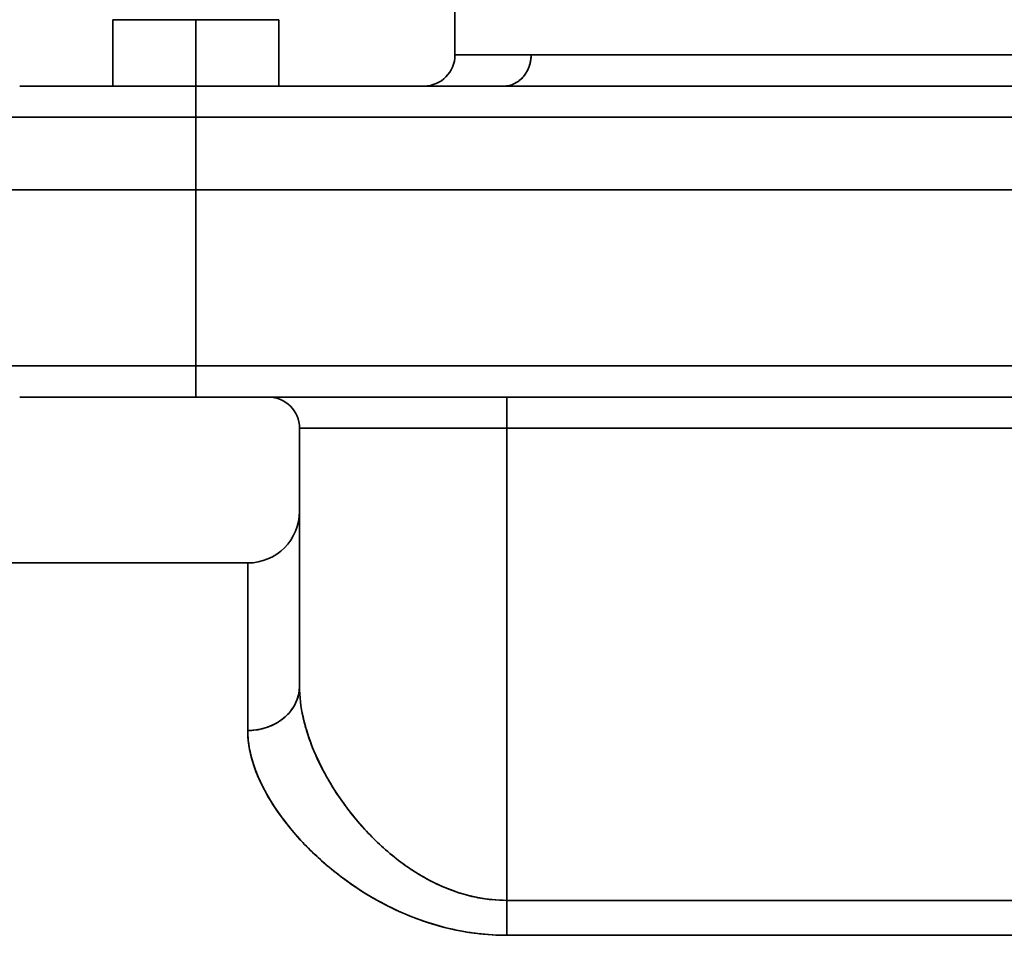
# Model space of a CAD drawing. Header units: inches. Extents: x 4160 to 5883, y 336 to 2169.
# Tile 16 of 28: x 5586 to 5681, y 1180 to 1269. Entities that reach past the tile are written whole.
import ezdxf

# ---------------------------------------------------------------- set-up
doc = ezdxf.new("R2010")
doc.units = ezdxf.units.IN
doc.header["$MEASUREMENT"] = 0

msp = doc.modelspace()

# ---------------------------------------------------------------- linework, layer by layer
at = {"color": 7, "lineweight": 35}
for p, q in [((5628.208, 1355.35), (5628.208, 1265.267)), ((5628.208, 1355.35), (5628.208, 1265.267)), ((5635.553, 1265.267), (5745.208, 1265.267)), ((5745.208, 1265.267), (5635.553, 1265.267)), ((5753.208, 1262.267), (5603.208, 1262.267)), ((5603.208, 1262.267), (5753.208, 1262.267)), ((5603.208, 1259.267), (5583.208, 1259.267)), ((5603.208, 1259.267), (5583.208, 1259.267)), ((5753.208, 1259.267), (5603.208, 1259.267)), ((5753.208, 1259.267), (5603.208, 1259.267)), ((5603.208, 1252.267), (5583.208, 1252.267)), ((5603.208, 1252.267), (5753.208, 1252.267)), ((5603.208, 1252.267), (5753.208, 1252.267)), ((5603.208, 1252.267), (5753.208, 1252.267)), ((5603.208, 1252.267), (5753.208, 1252.267)), ((5603.208, 1235.267), (5583.208, 1235.267)), ((5583.208, 1235.267), (5603.208, 1235.267)), ((5753.208, 1235.267), (5603.208, 1235.267)), ((5753.208, 1235.267), (5603.208, 1235.267)), ((5603.208, 1232.267), (5753.208, 1232.267)), ((5753.208, 1232.267), (5603.208, 1232.267)), ((5610.208, 1232.267), (5633.208, 1232.267)), ((5633.208, 1232.267), (5753.208, 1232.267)), ((5633.208, 1229.267), (5613.208, 1229.267)), ((5613.208, 1229.267), (5613.208, 1204.374)), ((5633.208, 1229.267), (5613.208, 1229.267)), ((5613.208, 1229.267), (5613.208, 1204.374)), ((5633.208, 1229.267), (5753.208, 1229.267)), ((5633.208, 1183.726), (5633.208, 1229.267)), ((5633.208, 1183.726), (5633.208, 1229.267)), ((5633.208, 1229.267), (5753.208, 1229.267)), ((5544.501, 1216.267), (5608.208, 1216.267)), ((5768.208, 1183.726), (5633.208, 1183.726)), ((5633.208, 1183.726), (5768.208, 1183.726)), ((5768.208, 1180.358), (5633.208, 1180.358)), ((5768.208, 1180.358), (5633.208, 1180.358))]:
    msp.add_line(p, q, dxfattribs=at)
at = {"color": 7, "lineweight": 35, "ltscale": 0.2}
for p, q in [((5595.208, 1268.667), (5603.208, 1268.667)), ((5603.208, 1268.667), (5595.208, 1268.667)), ((5603.208, 1268.667), (5611.208, 1268.667)), ((5611.208, 1268.667), (5603.208, 1268.667))]:
    msp.add_line(p, q, dxfattribs=at)
at = {"color": 7, "lineweight": 35, "ltscale": 0.160001}
for p, q in [((5595.208, 1262.267), (5595.208, 1268.667)), ((5595.208, 1262.267), (5595.208, 1268.667)), ((5595.208, 1268.667), (5595.208, 1262.267)), ((5595.208, 1262.267), (5595.208, 1268.667)), ((5595.208, 1268.667), (5595.208, 1262.267)), ((5603.208, 1262.267), (5603.208, 1268.667)), ((5603.208, 1268.667), (5603.208, 1262.267)), ((5611.208, 1262.267), (5611.208, 1268.667)), ((5611.208, 1268.667), (5611.208, 1262.267))]:
    msp.add_line(p, q, dxfattribs=at)
at = {"color": 7, "lineweight": 35, "ltscale": 0.183627}
msp.add_line((5628.208, 1265.267), (5635.553, 1265.267), dxfattribs=at)
msp.add_line((5628.208, 1265.267), (5635.553, 1265.267), dxfattribs=at)
at = {"color": 7, "lineweight": 35, "ltscale": 5.5e-05}
msp.add_line((5586.206, 1262.267), (5586.208, 1262.267), dxfattribs=at)
at = {"color": 7, "lineweight": 35, "ltscale": 0.425055}
msp.add_line((5586.206, 1262.267), (5603.208, 1262.267), dxfattribs=at)
at = {"color": 7, "lineweight": 35, "ltscale": 0.024182}
msp.add_line((5586.534, 1262.267), (5587.502, 1262.267), dxfattribs=at)
at = {"color": 7, "lineweight": 35, "ltscale": 0.039288}
msp.add_line((5587.502, 1262.267), (5589.073, 1262.267), dxfattribs=at)
at = {"color": 7, "lineweight": 35, "ltscale": 0.052875}
msp.add_line((5589.073, 1262.267), (5591.188, 1262.267), dxfattribs=at)
at = {"color": 7, "lineweight": 35, "ltscale": 0.030905}
msp.add_line((5591.188, 1262.267), (5592.424, 1262.267), dxfattribs=at)
at = {"color": 7, "lineweight": 35, "ltscale": 0.033499}
msp.add_line((5592.424, 1262.267), (5593.764, 1262.267), dxfattribs=at)
at = {"color": 7, "lineweight": 35, "ltscale": 0.079712}
msp.add_line((5596.703, 1262.267), (5599.891, 1262.267), dxfattribs=at)
at = {"color": 7, "lineweight": 35, "ltscale": 0.082922}
msp.add_line((5599.891, 1262.267), (5603.208, 1262.267), dxfattribs=at)
at = {"color": 7, "lineweight": 35, "ltscale": 0.075}
for p, q in [((5603.208, 1262.267), (5603.208, 1259.267)), ((5603.208, 1262.267), (5603.208, 1259.267)), ((5603.208, 1232.267), (5603.208, 1235.267)), ((5603.208, 1235.267), (5603.208, 1232.267)), ((5633.208, 1232.267), (5633.208, 1229.267)), ((5633.208, 1229.267), (5633.208, 1232.267))]:
    msp.add_line(p, q, dxfattribs=at)
at = {"color": 7, "lineweight": 35, "ltscale": 0.175}
for p, q in [((5603.208, 1252.267), (5603.208, 1259.267)), ((5603.208, 1259.267), (5603.208, 1252.267))]:
    msp.add_line(p, q, dxfattribs=at)
at = {"color": 7, "lineweight": 35, "ltscale": 0.499991}
msp.add_line((5583.208, 1252.267), (5603.207, 1252.267), dxfattribs=at)
at = {"color": 7, "lineweight": 35, "ltscale": 0.046204}
msp.add_line((5584.731, 1252.267), (5586.579, 1252.267), dxfattribs=at)
at = {"color": 7, "lineweight": 35, "ltscale": 0.025098}
msp.add_line((5585.566, 1252.267), (5586.57, 1252.267), dxfattribs=at)
at = {"color": 7, "lineweight": 35, "ltscale": 0.029306}
msp.add_line((5586.57, 1252.267), (5587.743, 1252.267), dxfattribs=at)
at = {"color": 7, "lineweight": 35, "ltscale": 0.062183}
msp.add_line((5586.579, 1252.267), (5589.066, 1252.267), dxfattribs=at)
at = {"color": 7, "lineweight": 35, "ltscale": 0.032962}
msp.add_line((5587.743, 1252.267), (5589.061, 1252.267), dxfattribs=at)
at = {"color": 7, "lineweight": 35, "ltscale": 0.036151}
msp.add_line((5589.061, 1252.267), (5590.507, 1252.267), dxfattribs=at)
at = {"color": 7, "lineweight": 35, "ltscale": 0.075766}
msp.add_line((5589.066, 1252.267), (5592.097, 1252.267), dxfattribs=at)
at = {"color": 7, "lineweight": 35, "ltscale": 0.039334}
msp.add_line((5590.507, 1252.267), (5592.08, 1252.267), dxfattribs=at)
at = {"color": 7, "lineweight": 35, "ltscale": 0.042255}
msp.add_line((5592.08, 1252.267), (5593.771, 1252.267), dxfattribs=at)
at = {"color": 7, "lineweight": 35, "ltscale": 0.086444}
msp.add_line((5592.097, 1252.267), (5595.554, 1252.267), dxfattribs=at)
at = {"color": 7, "lineweight": 35, "ltscale": 0.044171}
msp.add_line((5593.771, 1252.267), (5595.537, 1252.267), dxfattribs=at)
at = {"color": 7, "lineweight": 35, "ltscale": 0.045987}
msp.add_line((5595.537, 1252.267), (5597.377, 1252.267), dxfattribs=at)
at = {"color": 7, "lineweight": 35, "ltscale": 0.093796}
msp.add_line((5595.554, 1252.267), (5599.306, 1252.267), dxfattribs=at)
at = {"color": 7, "lineweight": 35, "ltscale": 0.047794}
msp.add_line((5597.377, 1252.267), (5599.289, 1252.267), dxfattribs=at)
at = {"color": 7, "lineweight": 35, "ltscale": 0.048715}
msp.add_line((5599.289, 1252.267), (5601.237, 1252.267), dxfattribs=at)
at = {"color": 7, "lineweight": 35, "ltscale": 0.097546}
msp.add_line((5599.306, 1252.267), (5603.208, 1252.267), dxfattribs=at)
at = {"color": 7, "lineweight": 35, "ltscale": 0.049252}
msp.add_line((5601.237, 1252.267), (5603.207, 1252.267), dxfattribs=at)
at = {"color": 7, "lineweight": 35, "ltscale": 0.424999}
msp.add_line((5603.208, 1235.267), (5603.208, 1252.267), dxfattribs=at)
msp.add_line((5603.208, 1235.267), (5603.208, 1252.267), dxfattribs=at)
at = {"color": 7, "lineweight": 35, "ltscale": 0.124481}
msp.add_line((5591.187, 1232.267), (5586.208, 1232.267), dxfattribs=at)
at = {"color": 7, "lineweight": 35, "ltscale": 0.020795}
msp.add_line((5586.208, 1232.267), (5587.04, 1232.267), dxfattribs=at)
at = {"color": 7, "lineweight": 35, "ltscale": 0.006119}
msp.add_line((5586.535, 1232.267), (5586.29, 1232.267), dxfattribs=at)
at = {"color": 7, "lineweight": 35, "ltscale": 0.024185}
msp.add_line((5587.502, 1232.267), (5586.535, 1232.267), dxfattribs=at)
at = {"color": 7, "lineweight": 35, "ltscale": 0.103687}
msp.add_line((5587.04, 1232.267), (5591.187, 1232.267), dxfattribs=at)
at = {"color": 7, "lineweight": 35, "ltscale": 0.039273}
msp.add_line((5589.073, 1232.267), (5587.502, 1232.267), dxfattribs=at)
at = {"color": 7, "lineweight": 35, "ltscale": 0.052856}
msp.add_line((5591.187, 1232.267), (5589.073, 1232.267), dxfattribs=at)
at = {"color": 7, "lineweight": 35, "ltscale": 0.169193}
msp.add_line((5597.955, 1232.267), (5591.187, 1232.267), dxfattribs=at)
at = {"color": 7, "lineweight": 35, "ltscale": 0.300519}
msp.add_line((5591.187, 1232.267), (5603.208, 1232.267), dxfattribs=at)
at = {"color": 7, "lineweight": 35, "ltscale": 0.042325}
msp.add_line((5592.88, 1232.267), (5591.187, 1232.267), dxfattribs=at)
at = {"color": 7, "lineweight": 35, "ltscale": 0.04325}
msp.add_line((5594.61, 1232.267), (5592.88, 1232.267), dxfattribs=at)
at = {"color": 7, "lineweight": 35, "ltscale": 0.042664}
msp.add_line((5596.317, 1232.267), (5594.61, 1232.267), dxfattribs=at)
at = {"color": 7, "lineweight": 35, "ltscale": 0.040887}
msp.add_line((5597.952, 1232.267), (5596.317, 1232.267), dxfattribs=at)
at = {"color": 7, "lineweight": 35, "ltscale": 0.275}
for p, q in [((5597.708, 1232.267), (5608.708, 1232.267)), ((5597.708, 1232.267), (5608.708, 1232.267)), ((5608.708, 1232.267), (5597.708, 1232.267)), ((5608.708, 1232.267), (5597.708, 1232.267))]:
    msp.add_line(p, q, dxfattribs=at)
at = {"color": 7, "lineweight": 35, "ltscale": 0.073117}
msp.add_line((5600.877, 1232.267), (5597.952, 1232.267), dxfattribs=at)
at = {"color": 7, "lineweight": 35, "ltscale": 0.131326}
msp.add_line((5603.208, 1232.267), (5597.955, 1232.267), dxfattribs=at)
at = {"color": 7, "lineweight": 35, "ltscale": 0.058276}
msp.add_line((5603.208, 1232.267), (5600.877, 1232.267), dxfattribs=at)
at = {"color": 7, "lineweight": 35, "ltscale": 0.175348}
msp.add_line((5610.222, 1232.267), (5603.208, 1232.267), dxfattribs=at)
at = {"color": 7, "lineweight": 35, "ltscale": 0.200522}
msp.add_line((5613.208, 1229.267), (5613.208, 1221.246), dxfattribs=at)
at = {"color": 7, "lineweight": 35, "ltscale": 0.35195}
msp.add_line((5613.208, 1207.189), (5613.208, 1221.267), dxfattribs=at)
at = {"color": 7, "lineweight": 35, "ltscale": 0.40396}
for p, q in [((5608.208, 1200.108), (5608.208, 1216.267)), ((5608.208, 1216.267), (5608.208, 1200.108))]:
    msp.add_line(p, q, dxfattribs=at)
at = {"color": 7, "lineweight": 35, "ltscale": 0.070373}
msp.add_line((5613.208, 1204.374), (5613.208, 1207.189), dxfattribs=at)
at = {"color": 7, "lineweight": 35, "ltscale": 0.084196}
msp.add_line((5633.208, 1180.358), (5633.208, 1183.726), dxfattribs=at)
at = {"color": 7, "lineweight": 35, "ltscale": 0.084195}
msp.add_line((5633.208, 1180.358), (5633.208, 1183.726), dxfattribs=at)
at = {"color": 7, "lineweight": 35}
for points in [[(5635.553, 1265.267), (5635.549, 1265.108), (5635.538, 1264.948), (5635.519, 1264.786), (5635.507, 1264.705), (5635.492, 1264.623), (5635.475, 1264.543), (5635.457, 1264.463), (5635.42, 1264.325), (5635.377, 1264.188), (5635.328, 1264.053), (5635.273, 1263.919), (5635.211, 1263.788), (5635.144, 1263.66), (5635.071, 1263.535), (5634.992, 1263.415), (5634.907, 1263.298), (5634.818, 1263.187), (5634.723, 1263.08), (5634.623, 1262.978), (5634.519, 1262.883), (5634.41, 1262.793), (5634.298, 1262.71), (5634.182, 1262.634), (5634.063, 1262.564), (5633.942, 1262.502), (5633.818, 1262.447), (5633.693, 1262.399), (5633.567, 1262.358), (5633.439, 1262.325), (5633.311, 1262.3), (5633.184, 1262.282), (5633.057, 1262.271), (5632.932, 1262.267)], [(5635.553, 1265.267), (5635.552, 1265.183), (5635.549, 1265.099), (5635.544, 1265.015), (5635.537, 1264.931), (5635.523, 1264.816), (5635.506, 1264.699), (5635.484, 1264.582), (5635.45, 1264.434), (5635.408, 1264.285), (5635.359, 1264.137), (5635.302, 1263.989), (5635.271, 1263.915), (5635.237, 1263.841), (5635.202, 1263.769), (5635.164, 1263.697), (5635.088, 1263.564), (5635.047, 1263.498), (5635.004, 1263.432), (5634.96, 1263.369), (5634.914, 1263.307), (5634.842, 1263.216), (5634.765, 1263.127), (5634.685, 1263.041), (5634.601, 1262.958), (5634.501, 1262.868), (5634.397, 1262.783), (5634.289, 1262.704), (5634.176, 1262.63), (5634.061, 1262.563), (5633.942, 1262.502), (5633.82, 1262.447), (5633.697, 1262.4), (5633.572, 1262.36), (5633.446, 1262.327), (5633.318, 1262.301), (5633.191, 1262.282), (5633.063, 1262.271), (5632.935, 1262.267)], [(5613.208, 1204.374), (5613.204, 1204.204), (5613.192, 1204.035), (5613.173, 1203.867), (5613.145, 1203.7), (5613.11, 1203.533), (5613.068, 1203.369), (5613.017, 1203.206), (5612.96, 1203.046), (5612.895, 1202.888), (5612.823, 1202.733), (5612.745, 1202.58), (5612.66, 1202.431), (5612.571, 1202.29), (5612.477, 1202.153), (5612.377, 1202.019), (5612.272, 1201.889), (5612.161, 1201.762), (5612.046, 1201.64), (5611.926, 1201.521), (5611.817, 1201.421), (5611.705, 1201.325), (5611.59, 1201.232), (5611.471, 1201.142), (5611.391, 1201.084), (5611.309, 1201.028), (5611.142, 1200.92), (5611.008, 1200.84), (5610.872, 1200.764), (5610.733, 1200.692), (5610.592, 1200.624), (5610.464, 1200.567), (5610.336, 1200.514), (5610.205, 1200.463), (5610.107, 1200.428), (5610.007, 1200.394), (5609.807, 1200.332), (5609.604, 1200.278), (5609.398, 1200.231), (5609.192, 1200.192), (5608.983, 1200.16), (5608.79, 1200.137), (5608.597, 1200.121), (5608.402, 1200.111), (5608.208, 1200.108)], [(5633.208, 1183.726), (5632.853, 1183.731), (5632.497, 1183.744), (5632.142, 1183.765), (5631.788, 1183.796), (5631.435, 1183.834), (5631.083, 1183.881), (5630.872, 1183.914), (5630.662, 1183.949), (5630.453, 1183.987), (5630.244, 1184.028), (5629.829, 1184.119), (5629.416, 1184.221), (5629.048, 1184.322), (5628.682, 1184.432), (5628.319, 1184.55), (5627.96, 1184.677), (5627.604, 1184.811), (5627.31, 1184.929), (5627.018, 1185.052), (5626.729, 1185.18), (5626.515, 1185.279), (5626.302, 1185.381), (5626.089, 1185.486), (5625.878, 1185.593), (5625.5, 1185.794), (5625.128, 1186.002), (5624.761, 1186.218), (5624.4, 1186.441), (5624.043, 1186.67), (5623.751, 1186.867), (5623.462, 1187.067), (5623.176, 1187.272), (5622.967, 1187.427), (5622.76, 1187.584), (5622.551, 1187.746), (5622.343, 1187.911), (5621.967, 1188.219), (5621.598, 1188.534), (5621.237, 1188.854), (5620.882, 1189.181), (5620.535, 1189.513), (5620.196, 1189.851), (5619.929, 1190.125), (5619.667, 1190.401), (5619.41, 1190.681), (5619.22, 1190.892), (5619.033, 1191.105), (5618.667, 1191.535), (5618.311, 1191.97), (5617.965, 1192.41), (5617.631, 1192.855), (5617.307, 1193.304), (5616.993, 1193.757), (5616.691, 1194.213), (5616.4, 1194.673), (5616.119, 1195.136), (5615.842, 1195.616), (5615.708, 1195.857), (5615.576, 1196.098), (5615.406, 1196.421), (5615.242, 1196.745), (5615.083, 1197.07), (5614.892, 1197.477), (5614.711, 1197.885), (5614.538, 1198.293), (5614.375, 1198.702), (5614.222, 1199.112), (5614.078, 1199.522), (5613.933, 1199.969), (5613.865, 1200.192), (5613.8, 1200.416), (5613.709, 1200.75), (5613.624, 1201.085), (5613.547, 1201.418), (5613.478, 1201.751), (5613.408, 1202.131), (5613.348, 1202.509), (5613.298, 1202.886), (5613.259, 1203.261), (5613.231, 1203.634), (5613.214, 1204.005), (5613.208, 1204.374)], [(5608.658, 1197.192), (5608.574, 1197.491), (5608.498, 1197.788), (5608.464, 1197.936), (5608.431, 1198.084), (5608.391, 1198.28), (5608.355, 1198.476), (5608.323, 1198.671), (5608.288, 1198.914), (5608.259, 1199.155), (5608.237, 1199.395), (5608.221, 1199.634), (5608.211, 1199.872), (5608.208, 1200.108)], [(5608.208, 1200.108), (5608.214, 1199.787), (5608.232, 1199.463), (5608.261, 1199.138), (5608.302, 1198.812), (5608.354, 1198.484), (5608.416, 1198.155), (5608.482, 1197.858), (5608.555, 1197.56), (5608.638, 1197.262), (5608.728, 1196.964), (5608.792, 1196.765), (5608.86, 1196.566), (5609.007, 1196.167), (5609.154, 1195.798), (5609.313, 1195.429), (5609.482, 1195.061), (5609.662, 1194.694), (5609.852, 1194.327), (5610.052, 1193.961), (5610.177, 1193.742), (5610.306, 1193.524), (5610.572, 1193.088), (5610.853, 1192.655), (5611.146, 1192.225), (5611.464, 1191.78), (5611.795, 1191.339), (5612.14, 1190.9), (5612.497, 1190.466), (5612.867, 1190.035), (5613.25, 1189.609), (5613.644, 1189.187), (5614.05, 1188.77), (5614.468, 1188.358), (5614.898, 1187.951), (5615.339, 1187.55), (5615.791, 1187.155), (5616.254, 1186.767), (5616.728, 1186.385), (5617.212, 1186.01), (5617.708, 1185.643), (5618.214, 1185.284), (5618.73, 1184.934), (5619.246, 1184.598), (5619.773, 1184.272), (5620.04, 1184.112), (5620.309, 1183.955), (5620.672, 1183.749), (5621.039, 1183.547), (5621.41, 1183.35), (5621.893, 1183.104), (5622.383, 1182.866), (5622.88, 1182.637), (5623.383, 1182.416), (5623.893, 1182.205), (5624.408, 1182.004), (5624.93, 1181.812), (5625.454, 1181.632), (5625.983, 1181.463), (5626.517, 1181.305), (5627.056, 1181.157), (5627.599, 1181.022), (5628.147, 1180.898), (5628.699, 1180.786), (5629.255, 1180.687), (5629.534, 1180.642), (5629.813, 1180.601), (5630.187, 1180.55), (5630.562, 1180.506), (5630.938, 1180.467), (5631.391, 1180.428), (5631.844, 1180.398), (5632.298, 1180.376), (5632.753, 1180.363), (5633.208, 1180.358)]]:
    msp.add_lwpolyline(points, dxfattribs=at)
for centre, radius, start, end in [((5625.208, 1265.267), 3, 270.38605, 359.99998), ((5610.208, 1229.267), 3, 0, 90), ((5610.208, 1229.267), 3, 0, 90), ((5610.208, 1229.267), 3, 0, 90), ((5608.208, 1221.267), 5, 270, 0), ((5632.306, 1205.657), 19.233, 193.01696, 202.9938), ((5636.16, 1207.187), 23.379, 202.75716, 207.11604), ((5638.369, 1208.314), 25.86, 207.10742, 211.19493), ((5639.579, 1209.05), 27.276, 211.19951, 215.20615), ((5640.039, 1209.372), 27.838, 215.20308, 219.24944), ((5639.289, 1208.731), 26.851, 219.20177, 227.93598), ((5633.646, 1208.255), 27.635, 218.46508, 227.00482), ((5635.385, 1210.034), 30.123, 226.89239, 235.50081), ((5634.886, 1209.217), 29.167, 235.40021, 245.09756), ((5633.253, 1198.838), 15.112, 252.67473, 269.82891), ((5633.744, 1206.671), 26.376, 245.01897, 256.61589), ((5633.225, 1204.507), 24.149, 256.62555, 269.96027)]:
    msp.add_arc(centre, radius, start, end, dxfattribs=at)
for centre, major_axis, ratio, start_param, end_param in [((5608.208, 1204.374), (5, 0), 0.853105, 4.712389, 6.283189), ((5640.174, 1192.71), (25.563, -16.713), 0.513618, 3.465573, 3.629138), ((5702.328, 1180.935), (93.913, -21.341), 0.303676, 3.310068, 3.403971), ((5660.396, 1195.533), (52.258, -7.164), 0.472503, 3.477859, 3.598638), ((5625.198, 1194.914), (9.338, -9.589), 0.531596, 4.836957, 5.167611), ((5628.261, 1198.38), (10.709, -12.48), 0.709668, 5.146086, 5.438714)]:
    msp.add_ellipse(centre, major_axis=major_axis, ratio=ratio, start_param=start_param, end_param=end_param, dxfattribs=at)

doc.saveas('drawing.dxf')
